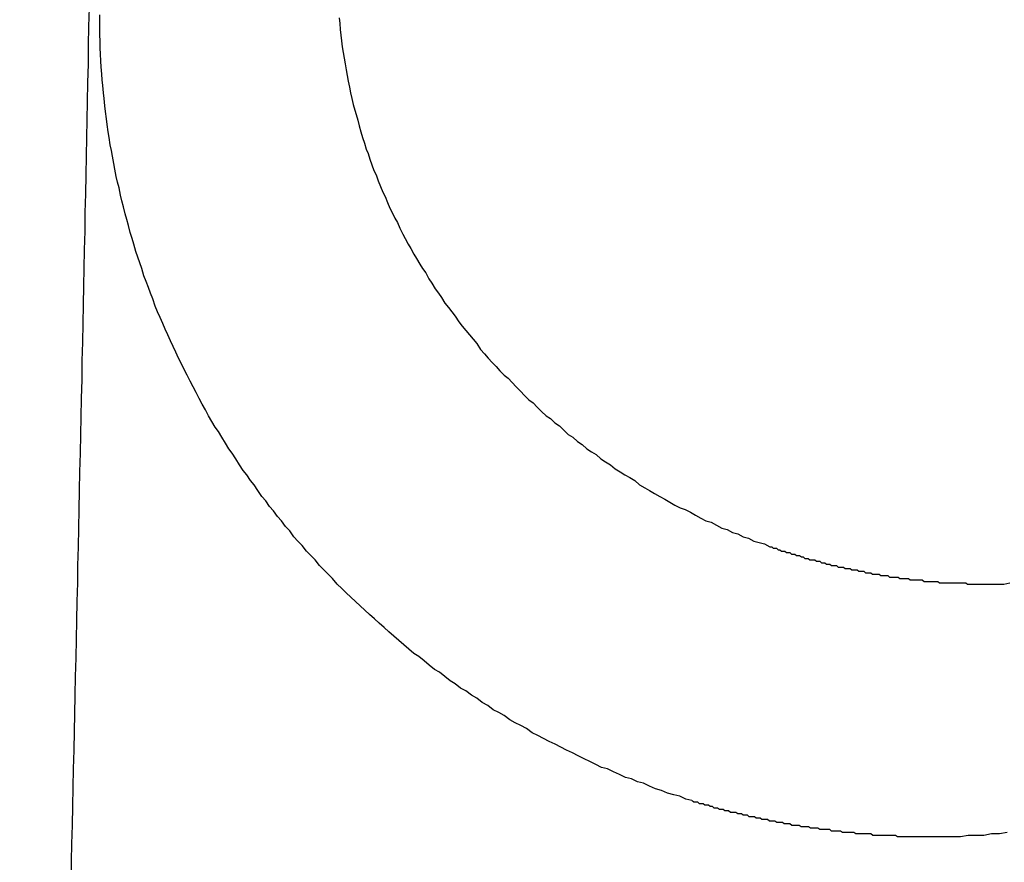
# Model space of a CAD drawing. Header units: millimetres. Extents: x -604189 to 881711, y -381903 to -7297.
# Tile 249 of 256: x -588022.97 to -588016.14, y -164005.33 to -163999.48. Entities that reach past the tile are written whole.
import ezdxf

# ---------------------------------------------------------------- set-up
doc = ezdxf.new("R2010")
doc.units = ezdxf.units.MM
doc.header["$LTSCALE"] = 100
doc.linetypes.add('0.5_0.5', pattern=[1, 0.5, -0.5])
doc.linetypes.add('ACAD_ISO04W100', pattern=[30.5, 24, -3, 0.5, -3])
doc.layers.get('Defpoints').update_dxf_attribs({"color": 30})
doc.layers.add('OPIS', color=7, linetype='Continuous')
doc.layers.add('strop osie', color=80, linetype='ACAD_ISO04W100', lineweight=5)
doc.styles.get("Standard").update_dxf_attribs({"font": 'romans.shx', "width": 0.5})
doc.dimstyles.new('1 50', dxfattribs={"dimtxt": 150, "dimasz": 80, "dimexe": 1, "dimexo": 1, "dimgap": 20, "dimtad": 1, "dimdec": 0, "dimlfac": 0.1, "dimtxsty": 'Standard', "dimblk": 'ARCHTICK', "dimcen": 200, "dimclrd": 2, "dimadec": 1, "dimazin": 0, "dimtfac": 1, "dimtdec": 0, "dimtmove": 0, "dimatfit": 3, "dimldrblk": 'ARCHTICK', "dimfxl": 120, "dimfxlon": 1, "dimtfill": 1, "dimarcsym": 0})

# ---------------------------------------------------------------- blocks, each defined once
blk = doc.blocks.new('_ArchTick')
at = {"layer": 'strop osie', "color": 0, "const_width": 0.15}
blk.add_lwpolyline([(-0.5, -0.5), (0.5, 0.5)], dxfattribs=at)
blk = doc.blocks.new('*D3294')
at = {"layer": 'Defpoints', "color": 0, "linetype": 'ByBlock', "lineweight": 5, "transparency": 16777216}
for p in [(-595783.1257, -159420.3032), (-593748.9238, -159420.3032), (-552118.9353, -179940.3025)]:
    blk.add_point(p, dxfattribs=at)
at = {"layer": 'OPIS', "color": 0, "linetype": 'Continuous', "lineweight": -2, "transparency": 16777216}
for p, q in [((-595723.1257, -159420.3032), (-595784.1257, -159420.3032)), ((-595723.1257, -179940.3025), (-595784.1257, -179940.3025))]:
    blk.add_line(p, q, dxfattribs=at)
at = {"layer": 'OPIS', "color": 2, "lineweight": -2, "transparency": 16777216}
blk.add_line((-595783.1257, -179940.3025), (-595783.1257, -159420.3032), dxfattribs=at)
at = {"layer": 'OPIS', "color": 2, "linetype": 'ByBlock', "lineweight": -2, "transparency": 16777216, "xscale": 80, "yscale": 80, "zscale": 80}
for p, rotation in [((-595783.1257, -159420.3032), 90), ((-595783.1257, -179940.3025), 270)]:
    blk.add_blockref('_ArchTick', p, dxfattribs=dict(at, rotation=rotation))
at = {"layer": 'OPIS', "color": 0, "linetype": 'ByBlock', "lineweight": 13, "transparency": 16777216, "insert": (-595878.1257, -169680.3029), "char_height": 150, "attachment_point": 5, "rotation": 90, "bg_fill": 3, "box_fill_scale": 1.1, "bg_fill_color": 256, "bg_fill_true_color": 13158600, "bg_fill_transparency": 0}
blk.add_mtext('2052', dxfattribs=at)

msp = doc.modelspace()

# ---------------------------------------------------------------- hatches: boundary and pattern name
at = {"layer": 'OPIS', "linetype": 'ByBlock', "lineweight": 15}
h = msp.add_hatch(dxfattribs=at)
h.set_pattern_fill('ANSI37', color=0, scale=80, angle=45)
h.set_pattern_definition([(90, (-306927.96, 32475.8), (-254, 0), []), (180, (-306927.96, 32475.8), (-3e-14, -254), [])])
edge = h.paths.add_edge_path()
edge.add_arc((-587934.0864, -167378.9311), 50, 0, 90)
edge.add_line((-587934.0864, -167328.9311), (-588139.086, -167328.9296))
edge.add_arc((-588139.0864, -167378.9296), 50, 89.99957, 180)
edge.add_line((-588189.0864, -167378.9296), (-588189.0864, -167822.9296))
edge.add_arc((-588139.0864, -167822.9296), 50, 180, 270)
edge.add_line((-588139.0864, -167872.9296), (-587934.0852, -167872.9311))
edge.add_arc((-587934.0864, -167822.9311), 50, 270.00137, 360)
edge.add_line((-587884.0864, -167822.9311), (-587884.0864, -167378.9311))
edge = h.paths.add_edge_path()
edge.add_arc((-587934.0864, -167378.9311), 50, 0, 90)
edge.add_line((-587934.0864, -167328.9311), (-588139.086, -167328.9296))
edge.add_arc((-588139.0864, -167378.9296), 50, 89.99957, 180)
edge.add_line((-588189.0864, -167378.9296), (-588189.0864, -167822.9296))
edge.add_arc((-588139.0864, -167822.9296), 50, 180, 270)
edge.add_line((-588139.0864, -167872.9296), (-587934.0852, -167872.9311))
edge.add_arc((-587934.0864, -167822.9311), 50, 270.00137, 360)
edge.add_line((-587884.0864, -167822.9311), (-587884.0864, -167378.9311))
edge = h.paths.add_edge_path()
edge.add_line((-588244.0869, -167300.9296), (-587769.0864, -167300.9296))
edge.add_line((-587769.0864, -167300.9296), (-587769.0864, -167900.9296))
edge.add_line((-587769.0864, -167900.9296), (-588243.7893, -167900.9296))
edge.add_arc((-588244.0864, -167892.9351), 8, 180, 272.12845, ccw=False)
edge.add_line((-588252.0864, -167892.9351), (-588252.0864, -167308.9296))
edge.add_arc((-588244.0864, -167308.9296), 8, 90.0036, 180, ccw=False)
h.paths.add_polyline_path([(-589864.9316, -164217.8287), (-589865.0038, -164223.0917), (-589865.0785, -164228.3546), (-589865.1557, -164233.6175), (-589865.2354, -164238.8803), (-589865.3175, -164244.1431), (-589865.4022, -164249.4059), (-589865.4893, -164254.6686), (-589865.5789, -164259.9313), (-589865.671, -164265.194), (-589865.7656, -164270.4566), (-589865.8627, -164275.7191), (-589865.9623, -164280.9816), (-589866.0644, -164286.2441), (-589866.169, -164291.5065), (-589866.2762, -164296.7688), (-589866.3859, -164302.0311), (-589866.4981, -164307.2933), (-589866.6129, -164312.5555), (-589866.7302, -164317.8177), (-589866.85, -164323.0798), (-589866.9724, -164328.3418), (-589867.0974, -164333.6037), (-589867.2249, -164338.8656), (-589867.355, -164344.1275), (-589867.4875, -164349.3892), (-589867.6227, -164354.6509), (-589867.7604, -164359.9126), (-589867.9006, -164365.1742), (-589868.0434, -164370.4357), (-589868.1887, -164375.6971), (-589868.3365, -164380.9585), (-589868.4869, -164386.2198), (-589868.6399, -164391.481), (-589868.7954, -164396.7421), (-589868.9534, -164402.0032), (-590219.4894, -164402.0032), (-590219.6636, -164396.1979), (-590219.8347, -164390.3925), (-590220.0026, -164384.587), (-590220.1675, -164378.7814), (-590220.3293, -164372.9757), (-590220.4879, -164367.1699), (-590220.6435, -164361.3641), (-590220.7959, -164355.5582), (-590220.9453, -164349.7522), (-590221.0915, -164343.9461), (-590221.2347, -164338.1399), (-590221.3748, -164332.3337), (-590221.5118, -164326.5273), (-590221.6457, -164320.721), (-590221.7766, -164314.9145), (-590221.9043, -164309.108), (-590222.029, -164303.3014), (-590222.1506, -164297.4947), (-590222.2692, -164291.688), (-590222.3847, -164285.8812), (-590222.4971, -164280.0744), (-590222.6065, -164274.2675), (-590222.7128, -164268.4605), (-590222.8161, -164262.6535), (-590222.9163, -164256.8464), (-590223.0136, -164251.0393), (-590223.1077, -164245.2321), (-590223.1989, -164239.4249), (-590223.287, -164233.6176), (-590223.3721, -164227.8103), (-590223.4542, -164222.003), (-590223.5331, -164216.1956), (-590223.609, -164210.3881), (-590223.6817, -164204.5806), (-590223.7513, -164198.7731), (-590223.8177, -164192.9656), (-590223.8809, -164187.158), (-590223.9408, -164181.3503), (-590223.9974, -164175.5427), (-590224.0508, -164169.735), (-590224.1008, -164163.9273), (-590224.1474, -164158.1196), (-590224.1907, -164152.3118), (-590224.2305, -164146.504), (-590224.2671, -164140.6962), (-590224.3008, -164134.8884), (-590224.3319, -164129.0805), (-590224.3607, -164123.2727), (-590224.3876, -164117.4648), (-590224.413, -164111.6569), (-590224.4371, -164105.849), (-590224.4589, -164100.0411), (-590224.4746, -164094.2332), (-590224.4803, -164088.4252), (-590224.4721, -164082.6173), (-590224.4477, -164076.8094), (-590224.4062, -164071.0017), (-590224.3468, -164065.194), (-590224.2686, -164059.3867), (-590224.1711, -164053.5796), (-590224.054, -164047.7729), (-590223.9169, -164041.9666), (-590223.7592, -164036.1608), (-590223.5807, -164030.3556), (-590223.3809, -164024.551), (-590223.1593, -164018.7472), (-590222.9139, -164012.9442), (-590222.642, -164007.1426), (-590222.3412, -164001.3424), (-590222.0087, -163995.5441), (-590221.642, -163989.7479), (-590221.2384, -163983.9541), (-590220.7951, -163978.1631), (-590220.3044, -163972.3759), (-590219.7535, -163966.5944), (-590219.1294, -163960.8204), (-590218.4187, -163955.0562), (-590217.6048, -163949.3057), (-590216.6699, -163943.5738), (-590215.5962, -163937.8652), (-590214.3625, -163932.1882), (-590212.9406, -163926.5572), (-590211.3018, -163920.9875), (-590209.4165, -163915.4954), (-590207.2456, -163910.1095), (-590204.7439, -163904.869), (-590201.8691, -163899.824), (-590198.5823, -163895.0359), (-590194.8507, -163890.5913), (-590190.6711, -163886.5628), (-590186.1051, -163882.9766), (-590181.2236, -163879.8331), (-590176.0967, -163877.1059), (-590170.7845, -163874.761), (-590165.3362, -163872.7595), (-590159.7845, -163871.0636), (-590154.1537, -163869.636), (-590148.4678, -163868.4399), (-590142.7468, -163867.4397), (-590137, -163866.6034), (-590131.2346, -163865.8996), (-590125.4578, -163865.2975), (-590119.6738, -163864.7779), (-590113.8835, -163864.3337), (-590108.0882, -163863.9584), (-590102.2886, -163863.6459), (-590096.4857, -163863.3903), (-590090.6807, -163863.1856), (-590084.8745, -163863.026), (-590079.0676, -163862.9058), (-590073.2605, -163862.8192), (-590067.4529, -163862.7609), (-590061.6452, -163862.7252), (-590055.8373, -163862.7066), (-590050.0293, -163862.6995), (-590044.2214, -163862.6984), (-590038.9579, -163862.6992), (-590033.6943, -163862.7043), (-590028.4307, -163862.718), (-590023.1672, -163862.7444), (-590017.904, -163862.7879), (-590012.6411, -163862.8525), (-590007.3786, -163862.9424), (-590002.1167, -163863.062), (-589996.8556, -163863.2153), (-589991.5956, -163863.4066), (-589986.3374, -163863.6398), (-589981.0814, -163863.9191), (-589975.8282, -163864.2488), (-589970.5789, -163864.6335), (-589965.3343, -163865.0781), (-589960.0956, -163865.5875), (-589954.8645, -163866.1697), (-589949.6449, -163866.8465), (-589944.4421, -163867.642), (-589939.2627, -163868.5778), (-589934.1152, -163869.6762), (-589929.0126, -163870.9654), (-589923.9705, -163872.4743), (-589919.0093, -163874.2299), (-589914.153, -163876.2589), (-589909.4357, -163878.5906), (-589904.8962, -163881.2529), (-589900.5848, -163884.2684), (-589896.5542, -163887.6518), (-589892.8573, -163891.3941), (-589889.5341, -163895.4714), (-589886.5739, -163899.8236), (-589883.9521, -163904.3865), (-589881.6399, -163909.1142), (-589879.6062, -163913.9678), (-589877.8173, -163918.9178), (-589876.2409, -163923.9391), (-589874.8539, -163929.0163), (-589873.6357, -163934.1365), (-589872.5642, -163939.2896), (-589871.6186, -163944.4668), (-589870.7843, -163949.6633), (-589870.0481, -163954.8752), (-589869.397, -163960.0986), (-589868.8185, -163965.3302), (-589868.3025, -163970.5682), (-589867.8397, -163975.8113), (-589867.4206, -163981.0581), (-589867.037, -163986.3075), (-589866.6852, -163991.5592), (-589866.3628, -163996.8127), (-589866.0674, -164002.0678), (-589865.7965, -164007.3242), (-589865.5485, -164012.5818), (-589865.3221, -164017.8404), (-589865.1158, -164023.0998), (-589864.9283, -164028.3599), (-589864.7589, -164033.6206), (-589864.607, -164038.8818), (-589864.4722, -164044.1436), (-589864.354, -164049.4057), (-589864.252, -164054.6681), (-589864.1661, -164059.9308), (-589864.0959, -164065.1938), (-589864.0413, -164070.457), (-589864.0015, -164075.7203), (-589863.9758, -164080.9836), (-589863.9637, -164086.2471), (-589863.964, -164091.5105), (-589863.974, -164096.7739), (-589863.9909, -164102.0373), (-589864.0116, -164107.3008), (-589864.0336, -164112.5642), (-589864.0567, -164117.8276), (-589864.0812, -164123.091), (-589864.1071, -164128.3543), (-589864.1349, -164133.6177), (-589864.1648, -164138.8811), (-589864.197, -164144.1444), (-589864.2318, -164149.4077), (-589864.2693, -164154.671), (-589864.3096, -164159.9343), (-589864.3527, -164165.1975), (-589864.3986, -164170.4608), (-589864.4472, -164175.724), (-589864.4985, -164180.9872), (-589864.5525, -164186.2504), (-589864.6091, -164191.5135), (-589864.6684, -164196.7766), (-589864.7303, -164202.0397), (-589864.7949, -164207.3027), (-589864.862, -164212.5658)])
h.paths.add_polyline_path([(-590463.9235, -164407.0514), (-587763.9235, -164407.0514), (-587763.9235, -162910.7833), (-590463.9235, -162910.7833)])
h.paths.add_polyline_path([(-590295.7169, -164839.2246), (-590289.9098, -164839.1274), (-590284.1026, -164839.0333), (-590278.2954, -164838.9421), (-590272.4881, -164838.854), (-590266.6808, -164838.7689), (-590260.8734, -164838.6868), (-590255.066, -164838.6079), (-590249.2586, -164838.532), (-590243.4511, -164838.4593), (-590237.6436, -164838.3897), (-590231.836, -164838.3233), (-590226.0285, -164838.2601), (-590220.2208, -164838.2002), (-590214.4132, -164838.1436), (-590208.6055, -164838.0902), (-590202.7978, -164838.0402), (-590196.99, -164837.9936), (-590191.1823, -164837.9503), (-590185.3745, -164837.9105), (-590179.5667, -164837.8739), (-590173.7588, -164837.8402), (-590167.951, -164837.8091), (-590162.1431, -164837.7803), (-590156.3353, -164837.7533), (-590150.5274, -164837.728), (-590144.7195, -164837.7039), (-590138.9116, -164837.6821), (-590133.1037, -164837.6664), (-590127.2957, -164837.6607), (-590121.4878, -164837.6689), (-590115.6799, -164837.6933), (-590109.8721, -164837.7348), (-590104.0645, -164837.7942), (-590098.2571, -164837.8724), (-590092.4501, -164837.9698), (-590086.6433, -164838.087), (-590080.8371, -164838.2241), (-590075.0313, -164838.3818), (-590069.2261, -164838.5603), (-590063.4215, -164838.76), (-590057.6176, -164838.9817), (-590051.8147, -164839.2271), (-590046.013, -164839.499), (-590040.2129, -164839.7998), (-590034.4146, -164840.1323), (-590028.6184, -164840.499), (-590022.8246, -164840.9026), (-590017.0336, -164841.3459), (-590011.2464, -164841.8366), (-590005.4649, -164842.3875), (-589999.6909, -164843.0116), (-589993.9267, -164843.7223), (-589988.1762, -164844.5362), (-589982.4443, -164845.4711), (-589976.7357, -164846.5448), (-589971.0587, -164847.7785), (-589965.4276, -164849.2004), (-589959.858, -164850.8392), (-589954.3659, -164852.7245), (-589948.98, -164854.8954), (-589943.7394, -164857.3971), (-589938.6945, -164860.2719), (-589933.9064, -164863.5587), (-589929.4618, -164867.2903), (-589925.4333, -164871.4699), (-589921.8471, -164876.0359), (-589918.7036, -164880.9174), (-589915.9764, -164886.0443), (-589913.6314, -164891.3565), (-589911.63, -164896.8048), (-589909.9341, -164902.3565), (-589908.5065, -164907.9873), (-589907.3104, -164913.6732), (-589906.3102, -164919.3942), (-589905.4739, -164925.141), (-589904.7701, -164930.9064), (-589904.168, -164936.6832), (-589903.6484, -164942.4672), (-589903.2042, -164948.2574), (-589902.8289, -164954.0528), (-589902.5164, -164959.8524), (-589902.2608, -164965.6552), (-589902.0561, -164971.4603), (-589901.8965, -164977.2665), (-589901.7762, -164983.0733), (-589901.6897, -164988.8805), (-589901.6314, -164994.688), (-589901.5957, -165000.4958), (-589901.5771, -165006.3037), (-589901.57, -165012.1117), (-589901.5689, -165017.9196), (-589901.5697, -165023.1831), (-589901.5748, -165028.4467), (-589901.5885, -165033.7103), (-589901.6149, -165038.9738), (-589901.6584, -165044.237), (-589901.723, -165049.4999), (-589901.8129, -165054.7624), (-589901.9325, -165060.0242), (-589902.0858, -165065.2854), (-589902.277, -165070.5454), (-589902.5103, -165075.8036), (-589902.7896, -165081.0596), (-589903.1193, -165086.3128), (-589903.504, -165091.5621), (-589903.9486, -165096.8067), (-589904.458, -165102.0453), (-589905.0402, -165107.2765), (-589905.717, -165112.496), (-589906.5125, -165117.6989), (-589907.4483, -165122.8783), (-589908.5467, -165128.0258), (-589909.8359, -165133.1284), (-589911.3448, -165138.1705), (-589913.1004, -165143.1317), (-589915.1294, -165147.9879), (-589917.461, -165152.7053), (-589920.1234, -165157.2448), (-589923.1389, -165161.5562), (-589926.5223, -165165.5868), (-589930.2646, -165169.2837), (-589934.3419, -165172.6069), (-589938.6941, -165175.5671), (-589943.257, -165178.1889), (-589947.9847, -165180.5011), (-589952.8383, -165182.5347), (-589957.7882, -165184.3237), (-589962.8096, -165185.9001), (-589967.8868, -165187.287), (-589973.007, -165188.5053), (-589978.1601, -165189.5768), (-589983.3373, -165190.5224), (-589988.5337, -165191.3567), (-589993.7457, -165192.0929), (-589998.9691, -165192.744), (-590004.2007, -165193.3225), (-590009.4387, -165193.8385), (-590014.6817, -165194.3013), (-590019.9286, -165194.7204), (-590025.178, -165195.104), (-590030.4297, -165195.4558), (-590035.6832, -165195.7781), (-590040.9383, -165196.0736), (-590046.1947, -165196.3445), (-590051.4523, -165196.5925), (-590056.7109, -165196.8189), (-590061.9703, -165197.0252), (-590067.2304, -165197.2127), (-590072.4911, -165197.3821), (-590077.7523, -165197.534), (-590083.014, -165197.6688), (-590088.2761, -165197.787), (-590093.5386, -165197.889), (-590098.8013, -165197.9749), (-590104.0643, -165198.045), (-590109.3275, -165198.0997), (-590114.5907, -165198.1395), (-590119.8541, -165198.1652), (-590125.1175, -165198.1773), (-590130.381, -165198.177), (-590135.6444, -165198.167), (-590140.9078, -165198.1501), (-590146.1712, -165198.1294), (-590151.4347, -165198.1074), (-590156.6981, -165198.0843), (-590161.9614, -165198.0598), (-590167.2248, -165198.0338), (-590172.4882, -165198.006), (-590177.7515, -165197.9762), (-590183.0149, -165197.944), (-590188.2782, -165197.9092), (-590193.5415, -165197.8717), (-590198.8048, -165197.8314), (-590204.068, -165197.7883), (-590209.3313, -165197.7424), (-590214.5945, -165197.6938), (-590219.8577, -165197.6425), (-590225.1208, -165197.5885), (-590230.384, -165197.5319), (-590235.6471, -165197.4726), (-590240.9102, -165197.4107), (-590246.1732, -165197.3461), (-590251.4362, -165197.279), (-590256.6992, -165197.2094), (-590261.9622, -165197.1372), (-590267.2251, -165197.0625), (-590272.488, -165196.9853), (-590277.7508, -165196.9056), (-590283.0136, -165196.8235), (-590288.2764, -165196.7388), (-590293.5391, -165196.6517), (-590298.8018, -165196.5621), (-590304.0644, -165196.47), (-590309.327, -165196.3754), (-590314.5896, -165196.2783), (-590319.8521, -165196.1787), (-590325.1145, -165196.0766), (-590330.3769, -165195.972), (-590335.6393, -165195.8648), (-590340.9016, -165195.7551), (-590346.1638, -165195.6429), (-590351.426, -165195.5281), (-590356.6882, -165195.4108), (-590361.9502, -165195.291), (-590367.2123, -165195.1685), (-590372.4742, -165195.0436), (-590377.7361, -165194.9161), (-590382.998, -165194.786), (-590388.2597, -165194.6534), (-590393.5214, -165194.5183), (-590398.7831, -165194.3806), (-590404.0447, -165194.2404), (-590409.3062, -165194.0976), (-590414.5676, -165193.9523), (-590419.829, -165193.8044), (-590425.0903, -165193.654), (-590430.3515, -165193.5011), (-590435.6126, -165193.3456), (-590440.8737, -165193.1876), (-590440.8737, -164842.6516), (-590435.0684, -164842.4774), (-590429.263, -164842.3063), (-590423.4575, -164842.1383), (-590417.6519, -164841.9735), (-590411.8462, -164841.8117), (-590406.0404, -164841.6531), (-590400.2346, -164841.4975), (-590394.4287, -164841.3451), (-590388.6226, -164841.1957), (-590382.8166, -164841.0494), (-590377.0104, -164840.9063), (-590371.2041, -164840.7662), (-590365.3978, -164840.6292), (-590359.5914, -164840.4953), (-590353.785, -164840.3644), (-590347.9785, -164840.2367), (-590342.1719, -164840.112), (-590336.3652, -164839.9904), (-590330.5585, -164839.8718), (-590324.7517, -164839.7563), (-590318.9449, -164839.6439), (-590313.138, -164839.5345), (-590307.331, -164839.4282), (-590301.524, -164839.3249)])
edge = h.paths.add_edge_path()
edge.add_arc((-590093.9235, -162268.5433), 50, 0, 90.00043)
edge.add_line((-590093.9239, -162218.5433), (-590298.9243, -162218.5448))
edge.add_arc((-590298.9235, -162268.5448), 50, 90.00087, 180)
edge.add_line((-590348.9235, -162268.5448), (-590348.9235, -162712.5448))
edge.add_arc((-590298.9235, -162712.5448), 50, 180, 270.00224)
edge.add_line((-590298.9216, -162762.5448), (-590093.9228, -162762.5433))
edge.add_arc((-590093.9235, -162712.5433), 50, 270.00087, 360)
edge.add_line((-590043.9235, -162712.5433), (-590043.9235, -162268.5433))
edge = h.paths.add_edge_path()
edge.add_arc((-590093.9235, -161668.5433), 50, 0, 90.00043)
edge.add_line((-590093.9239, -161618.5433), (-590298.9243, -161618.5448))
edge.add_arc((-590298.9235, -161668.5448), 50, 90.00087, 180)
edge.add_line((-590348.9235, -161668.5448), (-590348.9235, -162112.5448))
edge.add_arc((-590298.9235, -162112.5448), 50, 180, 270.00224)
edge.add_line((-590298.9216, -162162.5448), (-590093.9228, -162162.5433))
edge.add_arc((-590093.9235, -162112.5433), 50, 270.00087, 360)
edge.add_line((-590043.9235, -162112.5433), (-590043.9235, -161668.5433))
h.paths.add_polyline_path([(-590463.9235, -162790.5433), (-587763.9235, -162790.5433), (-587763.9235, -161590.5433), (-590463.9235, -161590.5433)])
edge = h.paths.add_edge_path()
edge.add_arc((-588139.0864, -168270.0029), 50, 89.99957, 180)
edge.add_line((-588189.0864, -168270.0029), (-588189.0864, -168714.0029))
edge.add_arc((-588139.0864, -168714.0029), 50, 180, 270)
edge.add_line((-588139.0864, -168764.0029), (-587934.0852, -168764.0044))
edge.add_arc((-587934.0864, -168714.0044), 50, 270.00137, 360)
edge.add_line((-587884.0864, -168714.0044), (-587884.0864, -168270.0044))
edge.add_arc((-587934.0864, -168270.0044), 50, 0, 90)
edge.add_line((-587934.0864, -168220.0044), (-588139.086, -168220.0029))
edge = h.paths.add_edge_path()
edge.add_arc((-587934.0864, -169161.0778), 50, 0, 90)
edge.add_line((-587934.0864, -169111.0778), (-588139.086, -169111.0762))
edge.add_arc((-588139.0864, -169161.0762), 50, 89.99957, 180)
edge.add_line((-588189.0864, -169161.0762), (-588189.0864, -169605.0762))
edge.add_arc((-588139.0864, -169605.0762), 50, 180, 270)
edge.add_line((-588139.0864, -169655.0762), (-587934.0852, -169655.0778))
edge.add_arc((-587934.0864, -169605.0778), 50, 270.00137, 360)
edge.add_line((-587884.0864, -169605.0778), (-587884.0864, -169161.0778))
edge = h.paths.add_edge_path()
edge.add_arc((-588139.0864, -170052.1496), 50, 89.99957, 180)
edge.add_line((-588189.0864, -170052.1496), (-588189.0864, -170496.1496))
edge.add_arc((-588139.0864, -170496.1496), 50, 180, 270)
edge.add_line((-588139.0864, -170546.1496), (-587934.0852, -170546.1511))
edge.add_arc((-587934.0864, -170496.1511), 50, 270.00137, 360)
edge.add_line((-587884.0864, -170496.1511), (-587884.0864, -170052.1511))
edge.add_arc((-587934.0864, -170052.1511), 50, 0, 90)
edge.add_line((-587934.0864, -170002.1511), (-588139.086, -170002.1496))
edge = h.paths.add_edge_path()
edge.add_arc((-588139.0864, -170943.2229), 50, 89.99957, 180)
edge.add_line((-588189.0864, -170943.2229), (-588189.0864, -171387.2229))
edge.add_arc((-588139.0864, -171387.2229), 50, 180, 270)
edge.add_line((-588139.0864, -171437.2229), (-587934.0852, -171437.2244))
edge.add_arc((-587934.0864, -171387.2244), 50, 270.00137, 360)
edge.add_line((-587884.0864, -171387.2244), (-587884.0864, -170943.2244))
edge.add_arc((-587934.0864, -170943.2244), 50, 0, 90)
edge.add_line((-587934.0864, -170893.2244), (-588139.086, -170893.2229))
h.paths.add_polyline_path([(-587763.9235, -164527.2914), (-590463.9235, -164527.2914), (-590463.9235, -171970.3002), (-587763.9235, -171970.3002)])

# ---------------------------------------------------------------- next in the draw order: dimensions: what is measured, and where the dimension line sits
at = {"layer": 'OPIS', "color": 0, "linetype": 'ByBlock', "lineweight": 13}
dim = msp.add_linear_dim(base=(-595783.1257, -159420.3032), p1=(-552118.9353, -179940.3025), p2=(-593748.9238, -159420.3032), angle=90, dimstyle='1 50', override={"dimtmove": 1, "dimfxl": 60, "dimarcsym": 1}, dxfattribs=at)
dim.commit()
dim.dimension.update_dxf_attribs({"geometry": '*D3294', "text_midpoint": (-595878.1257, -169680.3029)})

# ---------------------------------------------------------------- next in the draw order: hatches: boundary and pattern name
at = {"layer": 'OPIS', "linetype": '0.5_0.5', "lineweight": 13}
h = msp.add_hatch(dxfattribs=at)
h.set_pattern_fill('ANSI37', color=0, scale=130)
h.set_pattern_definition([(45, (-597218.54, 256668.8), (-291.85832, 291.85832), []), (135, (-597218.54, 256668.8), (-291.85832, -291.85832), [])])
edge = h.paths.add_edge_path(flags=16)
edge.add_line((-570958.9159, -168985.2814), (-571058.9159, -168985.2814))
edge.add_line((-571058.9159, -168985.2814), (-572598.9159, -168985.2814))
edge.add_line((-572598.9159, -168985.2814), (-572598.9151, -170470.3002))
edge.add_line((-572598.9151, -170470.3002), (-570825.7626, -170470.3002))
edge.add_arc((-570508.9159, -170339.0992), 342.9366, 180, 202.49364, ccw=False)
edge.add_arc((-570508.9159, -170339.0992), 342.9366, 90, 180, ccw=False)
edge.add_line((-570508.9159, -169996.1626), (-570508.9159, -169764.7043))
edge.add_arc((-570058.9159, -168985.2814), 900, 180.0000001, 240, ccw=False)
edge = h.paths.add_edge_path(flags=17)
edge.add_line((-569358.9153, -170085.2814), (-569358.9159, -168985.2814))
edge.add_line((-569358.9159, -168985.2814), (-569358.9169, -168985.2814))
edge.add_line((-569358.9169, -168985.2814), (-569958.9159, -168985.2814))
edge.add_line((-569958.9159, -168985.2814), (-570058.9159, -168985.2814))
edge.add_line((-570058.9159, -168985.2814), (-570058.9159, -168925.2814))
edge.add_line((-570058.9159, -168925.2814), (-569958.9159, -168925.2814))
edge.add_line((-569958.9159, -168925.2814), (-569958.9159, -168865.2814))
edge.add_line((-569958.9159, -168865.2814), (-569358.9159, -168865.2814))
edge.add_line((-569358.9159, -168865.2814), (-569358.9169, -166865.2814))
edge.add_line((-569358.9169, -166865.2814), (-574098.917, -166865.2859))
edge.add_line((-574098.917, -166865.2859), (-574098.9143, -171970.3002))
edge.add_line((-574098.9143, -171970.3002), (-572608.9134, -171970.3002))
edge.add_line((-572608.9134, -171970.3002), (-571504.9134, -170590.3002))
edge.add_line((-571504.9134, -170590.3002), (-572718.915, -170590.3002))
edge.add_line((-572718.915, -170590.3002), (-572718.9159, -168865.2814))
edge.add_line((-572718.9159, -168865.2814), (-571058.9159, -168865.2814))
edge.add_line((-571058.9159, -168865.2814), (-571058.9159, -168925.2814))
edge.add_line((-571058.9159, -168925.2814), (-570958.9159, -168925.2814))
edge.add_line((-570958.9159, -168925.2814), (-570958.9159, -168985.2814))
edge.add_arc((-570058.9159, -168985.2814), 900, 180, 240)
edge.add_line((-570508.9159, -169764.7043), (-570508.9159, -169996.1626))
edge.add_arc((-570508.9159, -170339.0992), 342.9366, 0, 90, ccw=False)
edge.add_arc((-570508.9159, -170339.0992), 342.9366, 208.979889, 360, ccw=False)
edge.add_line((-570808.9134, -170505.2529), (-570808.9134, -171171.0862))
edge.add_arc((-570808.9134, -171220.3002), 49.214, 0, 90, ccw=False)
edge.add_arc((-570808.9134, -171220.3002), 49.214, 270, 360, ccw=False)
edge.add_line((-570808.9134, -171269.5142), (-570808.9134, -171970.3002))
edge.add_line((-570808.9134, -171970.3002), (-569358.9143, -171970.3002))
edge.add_line((-569358.9143, -171970.3002), (-569358.9153, -170085.2814))
h.paths.add_polyline_path([(-561118.9235, -159870.3032), (-590334.6553, -159870.3032), (-590334.6553, -161470.3032), (-562318.9235, -161470.3032), (-562318.9235, -172095.2924), (-561118.9235, -172095.2912), (-561118.9235, -168350.3032), (-552073.9191, -168350.3032), (-552073.9198, -167150.3032), (-561118.9235, -167150.3032)])
h.paths.add_polyline_path([(-572856.9268, -169813.6802), (-569451.0696, -169813.6802), (-569451.0696, -169408.6802), (-572856.9268, -169408.6802)], flags=16)

# ---------------------------------------------------------------- next in the draw order: linework, layer by layer
at = {"color": 0}
for points in [[(-588022.4879, -163999.3997, 0), (-588022.4909, -163999.5297, 0), (-588022.4929, -163999.6597, 0), (-588022.4949, -163999.7897, 0), (-588022.4979, -163999.9197, 0), (-588022.4999, -164000.0497, 0), (-588022.5029, -164000.1797, 0), (-588022.5059, -164000.2997, 0), (-588022.5079, -164000.4297, 0), (-588022.5109, -164000.5597, 0), (-588022.5129, -164000.6897, 0), (-588022.5159, -164000.8197, 0), (-588022.5179, -164000.9497, 0), (-588022.5209, -164001.0797, 0), (-588022.5239, -164001.2097, 0), (-588022.5259, -164001.3297, 0), (-588022.5289, -164001.4597, 0), (-588022.5309, -164001.5897, 0), (-588022.5339, -164001.7197, 0), (-588022.5369, -164001.8497, 0), (-588022.5389, -164001.9797, 0), (-588022.5419, -164002.1097, 0), (-588022.5449, -164002.2397, 0), (-588022.5469, -164002.3597, 0), (-588022.5499, -164002.4897, 0), (-588022.5529, -164002.6197, 0), (-588022.5559, -164002.7497, 0), (-588022.5579, -164002.8797, 0), (-588022.5609, -164003.0097, 0), (-588022.5639, -164003.1397, 0), (-588022.5669, -164003.2697, 0), (-588022.5689, -164003.3897, 0), (-588022.5719, -164003.5197, 0), (-588022.5749, -164003.6497, 0), (-588022.5779, -164003.7797, 0), (-588022.5799, -164003.9097, 0), (-588022.5829, -164004.0397, 0), (-588022.5859, -164004.1697, 0), (-588022.5889, -164004.2997, 0), (-588022.5919, -164004.4197, 0), (-588022.5939, -164004.5497, 0), (-588022.5969, -164004.6797, 0), (-588022.5999, -164004.8097, 0), (-588022.6029, -164004.9397, 0), (-588022.6059, -164005.0697, 0), (-588022.6089, -164005.1997, 0), (-588022.6109, -164005.3197, 0), (-588022.6139, -164005.4497, 0)], [(-588018.3049, -164004.8997, 0), (-588018.3469, -164004.8897, 0), (-588018.3899, -164004.8697, 0), (-588018.4319, -164004.8597, 0), (-588018.4739, -164004.8497, 0), (-588018.5159, -164004.8297, 0), (-588018.5579, -164004.8197, 0), (-588018.5999, -164004.7997, 0), (-588018.6419, -164004.7797, 0), (-588018.6839, -164004.7697, 0), (-588018.7249, -164004.7497, 0), (-588018.7669, -164004.7397, 0), (-588018.8079, -164004.7197, 0), (-588018.8489, -164004.6997, 0), (-588018.8909, -164004.6797, 0), (-588018.9319, -164004.6697, 0), (-588018.9729, -164004.6497, 0), (-588019.0129, -164004.6297, 0), (-588019.0539, -164004.6097, 0), (-588019.0949, -164004.5897, 0), (-588019.1349, -164004.5697, 0), (-588019.1749, -164004.5497, 0), (-588019.2149, -164004.5297, 0), (-588019.2549, -164004.5097, 0), (-588019.2949, -164004.4897, 0), (-588019.3349, -164004.4697, 0), (-588019.3739, -164004.4497, 0), (-588019.4139, -164004.4297, 0), (-588019.4529, -164004.3997, 0), (-588019.4919, -164004.3797, 0), (-588019.5309, -164004.3597, 0), (-588019.5689, -164004.3397, 0), (-588019.6079, -164004.3097, 0), (-588019.6459, -164004.2897, 0), (-588019.6839, -164004.2697, 0), (-588019.7219, -164004.2397, 0), (-588019.7599, -164004.2197, 0), (-588019.7979, -164004.1897, 0), (-588019.8349, -164004.1697, 0), (-588019.8729, -164004.1397, 0), (-588019.9099, -164004.1197, 0), (-588019.9469, -164004.0897, 0), (-588019.9829, -164004.0697, 0), (-588020.0199, -164004.0397, 0), (-588020.0559, -164004.0097, 0), (-588020.0919, -164003.9897, 0), (-588020.1279, -164003.9597, 0), (-588020.1639, -164003.9297, 0), (-588020.1989, -164003.8997, 0), (-588020.2349, -164003.8797, 0), (-588020.2699, -164003.8497, 0), (-588020.3039, -164003.8197, 0), (-588020.3389, -164003.7897, 0), (-588020.3729, -164003.7597, 0), (-588020.4069, -164003.7297, 0), (-588020.4409, -164003.6997, 0), (-588020.4749, -164003.6697, 0), (-588020.5079, -164003.6397, 0), (-588020.5419, -164003.6097, 0), (-588020.5739, -164003.5797, 0), (-588020.6069, -164003.5497, 0), (-588020.6399, -164003.5197, 0), (-588020.6719, -164003.4897, 0), (-588020.7039, -164003.4597, 0), (-588020.7349, -164003.4297, 0), (-588020.7669, -164003.3997, 0), (-588020.7979, -164003.3597, 0), (-588020.8289, -164003.3297, 0), (-588020.8599, -164003.2997, 0), (-588020.8899, -164003.2697, 0), (-588020.9199, -164003.2297, 0), (-588020.9499, -164003.1997, 0), (-588020.9799, -164003.1697, 0), (-588021.0089, -164003.1297, 0), (-588021.0389, -164003.0997, 0), (-588021.0679, -164003.0697, 0), (-588021.0959, -164003.0297, 0), (-588021.1249, -164002.9997, 0), (-588021.1529, -164002.9597, 0), (-588021.1799, -164002.9297, 0), (-588021.2079, -164002.8897, 0), (-588021.2349, -164002.8597, 0), (-588021.2619, -164002.8197, 0), (-588021.2889, -164002.7897, 0), (-588021.3159, -164002.7497, 0), (-588021.3419, -164002.7097, 0), (-588021.3679, -164002.6797, 0), (-588021.3939, -164002.6397, 0), (-588021.4189, -164002.6097, 0), (-588021.4439, -164002.5697, 0), (-588021.4689, -164002.5297, 0), (-588021.4939, -164002.4897, 0), (-588021.5179, -164002.4597, 0), (-588021.5419, -164002.4197, 0), (-588021.5659, -164002.3797, 0), (-588021.5889, -164002.3397, 0), (-588021.6119, -164002.3097, 0), (-588021.6349, -164002.2697, 0), (-588021.6579, -164002.2297, 0), (-588021.6799, -164002.1897, 0), (-588021.7019, -164002.1497, 0), (-588021.7229, -164002.1097, 0), (-588021.7449, -164002.0697, 0), (-588021.7659, -164002.0297, 0), (-588021.7869, -164001.9897, 0), (-588021.8069, -164001.9497, 0), (-588021.8269, -164001.9097, 0), (-588021.8469, -164001.8697, 0), (-588021.8669, -164001.8297, 0), (-588021.8859, -164001.7897, 0), (-588021.9049, -164001.7497, 0), (-588021.9229, -164001.7097, 0), (-588021.9419, -164001.6697, 0), (-588021.9599, -164001.6297, 0), (-588021.9769, -164001.5897, 0), (-588021.9949, -164001.5497, 0), (-588022.0119, -164001.5097, 0), (-588022.0279, -164001.4697, 0), (-588022.0449, -164001.4197, 0), (-588022.0609, -164001.3797, 0), (-588022.0759, -164001.3397, 0), (-588022.0919, -164001.2997, 0), (-588022.1069, -164001.2597, 0), (-588022.1209, -164001.2097, 0), (-588022.1359, -164001.1697, 0), (-588022.1499, -164001.1297, 0), (-588022.1629, -164001.0897, 0), (-588022.1759, -164001.0397, 0), (-588022.1889, -164000.9997, 0), (-588022.2019, -164000.9597, 0), (-588022.2139, -164000.9097, 0), (-588022.2259, -164000.8697, 0), (-588022.2379, -164000.8297, 0), (-588022.2489, -164000.7797, 0), (-588022.2599, -164000.7397, 0), (-588022.2699, -164000.6997, 0), (-588022.2799, -164000.6497, 0), (-588022.2899, -164000.6097, 0), (-588022.2989, -164000.5697, 0), (-588022.3079, -164000.5197, 0), (-588022.3169, -164000.4797, 0), (-588022.3249, -164000.4297, 0), (-588022.3329, -164000.3897, 0), (-588022.3409, -164000.3497, 0), (-588022.3479, -164000.2997, 0), (-588022.3549, -164000.2597, 0), (-588022.3609, -164000.2097, 0), (-588022.3669, -164000.1697, 0), (-588022.3729, -164000.1197, 0), (-588022.3779, -164000.0797, 0), (-588022.3829, -164000.0297, 0), (-588022.3879, -163999.9897, 0), (-588022.3919, -163999.9397, 0), (-588022.3959, -163999.8997, 0), (-588022.3989, -163999.8597, 0), (-588022.4029, -163999.8097, 0), (-588022.4049, -163999.7697, 0), (-588022.4079, -163999.7197, 0), (-588022.4099, -163999.6797, 0), (-588022.4109, -163999.6297, 0), (-588022.4129, -163999.5897, 0), (-588022.4129, -163999.5397, 0), (-588022.4139, -163999.4997, 0), (-588022.4139, -163999.4497, 0)], [(-588020.7529, -163999.4697, 0), (-588020.7489, -163999.5097, 0), (-588020.7449, -163999.5497, 0), (-588020.7409, -163999.5897, 0), (-588020.7359, -163999.6297, 0), (-588020.7309, -163999.6697, 0), (-588020.7249, -163999.7097, 0), (-588020.7189, -163999.7497, 0), (-588020.7119, -163999.7897, 0), (-588020.7049, -163999.8297, 0), (-588020.6979, -163999.8697, 0), (-588020.6899, -163999.9097, 0), (-588020.6819, -163999.9497, 0), (-588020.6729, -163999.9897, 0), (-588020.6639, -164000.0297, 0), (-588020.6549, -164000.0697, 0), (-588020.6449, -164000.1097, 0), (-588020.6349, -164000.1397, 0), (-588020.6239, -164000.1797, 0), (-588020.6129, -164000.2197, 0), (-588020.6019, -164000.2597, 0), (-588020.5899, -164000.2997, 0), (-588020.5779, -164000.3397, 0), (-588020.5649, -164000.3797, 0), (-588020.5519, -164000.4097, 0), (-588020.5389, -164000.4497, 0), (-588020.5249, -164000.4897, 0), (-588020.5109, -164000.5297, 0), (-588020.4959, -164000.5597, 0), (-588020.4809, -164000.5997, 0), (-588020.4659, -164000.6397, 0), (-588020.4499, -164000.6797, 0), (-588020.4339, -164000.7097, 0), (-588020.4179, -164000.7497, 0), (-588020.4009, -164000.7897, 0), (-588020.3839, -164000.8197, 0), (-588020.3669, -164000.8597, 0), (-588020.3489, -164000.8897, 0), (-588020.3309, -164000.9297, 0), (-588020.3119, -164000.9697, 0), (-588020.2939, -164000.9997, 0), (-588020.2739, -164001.0397, 0), (-588020.2549, -164001.0697, 0), (-588020.2349, -164001.1097, 0), (-588020.2149, -164001.1397, 0), (-588020.1939, -164001.1797, 0), (-588020.1739, -164001.2097, 0), (-588020.1519, -164001.2397, 0), (-588020.1309, -164001.2797, 0), (-588020.1089, -164001.3097, 0), (-588020.0869, -164001.3497, 0), (-588020.0639, -164001.3797, 0), (-588020.0419, -164001.4097, 0), (-588020.0189, -164001.4497, 0), (-588019.9949, -164001.4797, 0), (-588019.9719, -164001.5097, 0), (-588019.9479, -164001.5397, 0), (-588019.9229, -164001.5797, 0), (-588019.8989, -164001.6097, 0), (-588019.8739, -164001.6397, 0), (-588019.8479, -164001.6697, 0), (-588019.8229, -164001.6997, 0), (-588019.7969, -164001.7297, 0), (-588019.7709, -164001.7697, 0), (-588019.7449, -164001.7997, 0), (-588019.7179, -164001.8297, 0), (-588019.6909, -164001.8597, 0), (-588019.6639, -164001.8897, 0), (-588019.6369, -164001.9197, 0), (-588019.6089, -164001.9497, 0), (-588019.5809, -164001.9697, 0), (-588019.5529, -164001.9997, 0), (-588019.5239, -164002.0297, 0), (-588019.4949, -164002.0597, 0), (-588019.4659, -164002.0897, 0), (-588019.4369, -164002.1197, 0), (-588019.4069, -164002.1397, 0), (-588019.3779, -164002.1697, 0), (-588019.3479, -164002.1997, 0), (-588019.3169, -164002.2297, 0), (-588019.2869, -164002.2497, 0), (-588019.2559, -164002.2797, 0), (-588019.2249, -164002.2997, 0), (-588019.1939, -164002.3297, 0), (-588019.1629, -164002.3597, 0), (-588019.1309, -164002.3797, 0), (-588019.0989, -164002.4097, 0), (-588019.0669, -164002.4297, 0), (-588019.0349, -164002.4597, 0), (-588019.0029, -164002.4797, 0), (-588018.9699, -164002.4997, 0), (-588018.9369, -164002.5297, 0), (-588018.9039, -164002.5497, 0), (-588018.8709, -164002.5697, 0), (-588018.8379, -164002.5997, 0), (-588018.8039, -164002.6197, 0), (-588018.7699, -164002.6397, 0), (-588018.7359, -164002.6597, 0), (-588018.7019, -164002.6797, 0), (-588018.6679, -164002.7097, 0), (-588018.6329, -164002.7297, 0), (-588018.5989, -164002.7497, 0), (-588018.5639, -164002.7697, 0), (-588018.5289, -164002.7897, 0), (-588018.4939, -164002.8097, 0), (-588018.4589, -164002.8297, 0), (-588018.4229, -164002.8497, 0), (-588018.3879, -164002.8697, 0), (-588018.3519, -164002.8797, 0), (-588018.3159, -164002.8997, 0), (-588018.2799, -164002.9197, 0), (-588018.2439, -164002.9397, 0), (-588018.2079, -164002.9597, 0), (-588018.1709, -164002.9697, 0), (-588018.1349, -164002.9897, 0), (-588018.0979, -164003.0097, 0), (-588018.0619, -164003.0197, 0), (-588018.0249, -164003.0397, 0), (-588017.9879, -164003.0497, 0), (-588017.9509, -164003.0697, 0), (-588017.9129, -164003.0797, 0), (-588017.8759, -164003.0997, 0), (-588017.8389, -164003.1097, 0), (-588017.8009, -164003.1197, 0), (-588017.7639, -164003.1397, 0)], [(-588017.7629, -164003.1397, 0), (-588017.7519, -164003.1397, 0), (-588017.7409, -164003.1497, 0), (-588017.7289, -164003.1497, 0), (-588017.7179, -164003.1497, 0), (-588017.7059, -164003.1597, 0), (-588017.6949, -164003.1597, 0), (-588017.6839, -164003.1697, 0), (-588017.6719, -164003.1697, 0), (-588017.6609, -164003.1697, 0), (-588017.6489, -164003.1797, 0), (-588017.6379, -164003.1797, 0), (-588017.6269, -164003.1797, 0), (-588017.6149, -164003.1897, 0), (-588017.6039, -164003.1897, 0), (-588017.5919, -164003.1897, 0), (-588017.5809, -164003.1997, 0), (-588017.5689, -164003.1997, 0), (-588017.5579, -164003.1997, 0), (-588017.5459, -164003.2097, 0), (-588017.5339, -164003.2097, 0), (-588017.5229, -164003.2197, 0), (-588017.5109, -164003.2197, 0), (-588017.4999, -164003.2197, 0), (-588017.4879, -164003.2297, 0), (-588017.4769, -164003.2297, 0), (-588017.4649, -164003.2297, 0), (-588017.4529, -164003.2297, 0), (-588017.4419, -164003.2397, 0), (-588017.4299, -164003.2397, 0), (-588017.4179, -164003.2397, 0), (-588017.4069, -164003.2497, 0), (-588017.3949, -164003.2497, 0), (-588017.3829, -164003.2497, 0), (-588017.3719, -164003.2597, 0), (-588017.3599, -164003.2597, 0), (-588017.3479, -164003.2597, 0), (-588017.3369, -164003.2697, 0), (-588017.3249, -164003.2697, 0), (-588017.3129, -164003.2697, 0), (-588017.3019, -164003.2697, 0), (-588017.2899, -164003.2797, 0), (-588017.2779, -164003.2797, 0), (-588017.2659, -164003.2797, 0), (-588017.2539, -164003.2797, 0), (-588017.2429, -164003.2897, 0), (-588017.2309, -164003.2897, 0), (-588017.2189, -164003.2897, 0), (-588017.2069, -164003.2897, 0), (-588017.1959, -164003.2997, 0), (-588017.1839, -164003.2997, 0), (-588017.1719, -164003.2997, 0), (-588017.1599, -164003.2997, 0), (-588017.1479, -164003.3097, 0), (-588017.1359, -164003.3097, 0), (-588017.1249, -164003.3097, 0), (-588017.1129, -164003.3097, 0), (-588017.1009, -164003.3197, 0), (-588017.0889, -164003.3197, 0), (-588017.0769, -164003.3197, 0), (-588017.0649, -164003.3197, 0), (-588017.0529, -164003.3297, 0), (-588017.0409, -164003.3297, 0), (-588017.0299, -164003.3297, 0), (-588017.0179, -164003.3297, 0), (-588017.0059, -164003.3297, 0), (-588016.9939, -164003.3397, 0), (-588016.9819, -164003.3397, 0), (-588016.9699, -164003.3397, 0), (-588016.9579, -164003.3397, 0), (-588016.9459, -164003.3397, 0), (-588016.9339, -164003.3497, 0), (-588016.9219, -164003.3497, 0), (-588016.9099, -164003.3497, 0), (-588016.8979, -164003.3497, 0), (-588016.8859, -164003.3497, 0), (-588016.8739, -164003.3497, 0), (-588016.8629, -164003.3597, 0), (-588016.8509, -164003.3597, 0), (-588016.8389, -164003.3597, 0), (-588016.8269, -164003.3597, 0), (-588016.8149, -164003.3597, 0), (-588016.8029, -164003.3597, 0), (-588016.7909, -164003.3697, 0), (-588016.7789, -164003.3697, 0), (-588016.7669, -164003.3697, 0), (-588016.7549, -164003.3697, 0), (-588016.7429, -164003.3697, 0), (-588016.7309, -164003.3697, 0), (-588016.7189, -164003.3697, 0), (-588016.7069, -164003.3697, 0), (-588016.6949, -164003.3797, 0), (-588016.6829, -164003.3797, 0), (-588016.6709, -164003.3797, 0), (-588016.6589, -164003.3797, 0), (-588016.6469, -164003.3797, 0), (-588016.6349, -164003.3797, 0), (-588016.6229, -164003.3797, 0), (-588016.6109, -164003.3797, 0), (-588016.5989, -164003.3797, 0), (-588016.5869, -164003.3897, 0), (-588016.5749, -164003.3897, 0), (-588016.5629, -164003.3897, 0), (-588016.5509, -164003.3897, 0), (-588016.5389, -164003.3897, 0), (-588016.5269, -164003.3897, 0), (-588016.5149, -164003.3897, 0), (-588016.5029, -164003.3897, 0), (-588016.4909, -164003.3897, 0), (-588016.4789, -164003.3897, 0), (-588016.4669, -164003.3897, 0), (-588016.4549, -164003.3897, 0), (-588016.4429, -164003.3897, 0), (-588016.4309, -164003.3897, 0), (-588016.4179, -164003.3897, 0), (-588016.4059, -164003.3897, 0), (-588016.3939, -164003.3997, 0), (-588016.3819, -164003.3997, 0), (-588016.3699, -164003.3997, 0), (-588016.3579, -164003.3997, 0), (-588016.3459, -164003.3997, 0), (-588016.3339, -164003.3997, 0), (-588016.3219, -164003.3997, 0), (-588016.3099, -164003.3997, 0), (-588016.2979, -164003.3997, 0), (-588016.2859, -164003.3997, 0), (-588016.2739, -164003.3997, 0), (-588016.2619, -164003.3997, 0)], [(-588016.2619, -164003.3997, 0), (-588016.2219, -164003.3997, 0), (-588016.1819, -164003.3997, 0), (-588016.1409, -164003.3997, 0), (-588016.0999, -164003.3897, 0)], [(-588018.3039, -164004.8997, 0), (-588018.2909, -164004.9097, 0), (-588018.2789, -164004.9097, 0), (-588018.2659, -164004.9097, 0), (-588018.2539, -164004.9197, 0), (-588018.2409, -164004.9197, 0), (-588018.2279, -164004.9197, 0), (-588018.2159, -164004.9297, 0), (-588018.2029, -164004.9297, 0), (-588018.1909, -164004.9297, 0), (-588018.1779, -164004.9397, 0), (-588018.1649, -164004.9397, 0), (-588018.1529, -164004.9497, 0), (-588018.1399, -164004.9497, 0), (-588018.1269, -164004.9497, 0), (-588018.1149, -164004.9597, 0), (-588018.1019, -164004.9597, 0), (-588018.0889, -164004.9597, 0), (-588018.0759, -164004.9697, 0), (-588018.0639, -164004.9697, 0), (-588018.0509, -164004.9697, 0), (-588018.0379, -164004.9797, 0), (-588018.0249, -164004.9797, 0), (-588018.0129, -164004.9797, 0), (-588017.9999, -164004.9797, 0), (-588017.9869, -164004.9897, 0), (-588017.9739, -164004.9897, 0), (-588017.9609, -164004.9897, 0), (-588017.9489, -164004.9997, 0), (-588017.9359, -164004.9997, 0), (-588017.9229, -164004.9997, 0), (-588017.9099, -164005.0097, 0), (-588017.8969, -164005.0097, 0), (-588017.8839, -164005.0097, 0), (-588017.8719, -164005.0097, 0), (-588017.8589, -164005.0197, 0), (-588017.8459, -164005.0197, 0), (-588017.8329, -164005.0197, 0), (-588017.8199, -164005.0297, 0), (-588017.8069, -164005.0297, 0), (-588017.7939, -164005.0297, 0), (-588017.7809, -164005.0297, 0), (-588017.7679, -164005.0397, 0), (-588017.7549, -164005.0397, 0), (-588017.7429, -164005.0397, 0), (-588017.7299, -164005.0397, 0), (-588017.7169, -164005.0497, 0), (-588017.7039, -164005.0497, 0), (-588017.6909, -164005.0497, 0), (-588017.6779, -164005.0497, 0), (-588017.6649, -164005.0597, 0), (-588017.6519, -164005.0597, 0), (-588017.6389, -164005.0597, 0), (-588017.6259, -164005.0597, 0), (-588017.6129, -164005.0697, 0), (-588017.5999, -164005.0697, 0), (-588017.5869, -164005.0697, 0), (-588017.5739, -164005.0697, 0), (-588017.5609, -164005.0697, 0), (-588017.5479, -164005.0797, 0), (-588017.5349, -164005.0797, 0), (-588017.5219, -164005.0797, 0), (-588017.5089, -164005.0797, 0), (-588017.4959, -164005.0797, 0), (-588017.4829, -164005.0897, 0), (-588017.4699, -164005.0897, 0), (-588017.4569, -164005.0897, 0), (-588017.4439, -164005.0897, 0), (-588017.4309, -164005.0897, 0), (-588017.4179, -164005.0997, 0), (-588017.4039, -164005.0997, 0), (-588017.3909, -164005.0997, 0), (-588017.3779, -164005.0997, 0), (-588017.3649, -164005.0997, 0), (-588017.3519, -164005.0997, 0), (-588017.3389, -164005.1097, 0), (-588017.3259, -164005.1097, 0), (-588017.3129, -164005.1097, 0), (-588017.2999, -164005.1097, 0), (-588017.2869, -164005.1097, 0), (-588017.2739, -164005.1097, 0), (-588017.2609, -164005.1197, 0), (-588017.2469, -164005.1197, 0), (-588017.2339, -164005.1197, 0), (-588017.2209, -164005.1197, 0), (-588017.2079, -164005.1197, 0), (-588017.1949, -164005.1197, 0), (-588017.1819, -164005.1197, 0), (-588017.1689, -164005.1297, 0), (-588017.1559, -164005.1297, 0), (-588017.1429, -164005.1297, 0), (-588017.1289, -164005.1297, 0), (-588017.1159, -164005.1297, 0), (-588017.1029, -164005.1297, 0), (-588017.0899, -164005.1297, 0), (-588017.0769, -164005.1297, 0), (-588017.0639, -164005.1297, 0), (-588017.0509, -164005.1397, 0), (-588017.0379, -164005.1397, 0), (-588017.0239, -164005.1397, 0), (-588017.0109, -164005.1397, 0), (-588016.9979, -164005.1397, 0), (-588016.9849, -164005.1397, 0), (-588016.9719, -164005.1397, 0), (-588016.9589, -164005.1397, 0), (-588016.9459, -164005.1397, 0), (-588016.9319, -164005.1397, 0), (-588016.9189, -164005.1397, 0), (-588016.9059, -164005.1397, 0), (-588016.8929, -164005.1397, 0), (-588016.8799, -164005.1497, 0), (-588016.8669, -164005.1497, 0), (-588016.8539, -164005.1497, 0), (-588016.8409, -164005.1497, 0), (-588016.8269, -164005.1497, 0), (-588016.8139, -164005.1497, 0), (-588016.8009, -164005.1497, 0), (-588016.7879, -164005.1497, 0), (-588016.7749, -164005.1497, 0), (-588016.7619, -164005.1497, 0), (-588016.7489, -164005.1497, 0), (-588016.7349, -164005.1497, 0), (-588016.7219, -164005.1497, 0), (-588016.7089, -164005.1497, 0), (-588016.6959, -164005.1497, 0), (-588016.6829, -164005.1497, 0), (-588016.6699, -164005.1497, 0), (-588016.6569, -164005.1497, 0)], [(-588016.6569, -164005.1497, 0), (-588016.6029, -164005.1497, 0), (-588016.5489, -164005.1497, 0), (-588016.4959, -164005.1497, 0), (-588016.4419, -164005.1497, 0), (-588016.3879, -164005.1397, 0), (-588016.3339, -164005.1397, 0), (-588016.2799, -164005.1397, 0), (-588016.2259, -164005.1297, 0), (-588016.1719, -164005.1297, 0), (-588016.1179, -164005.1197, 0)]]:
    msp.add_polyline3d(points, dxfattribs=at)

doc.saveas('drawing.dxf')
